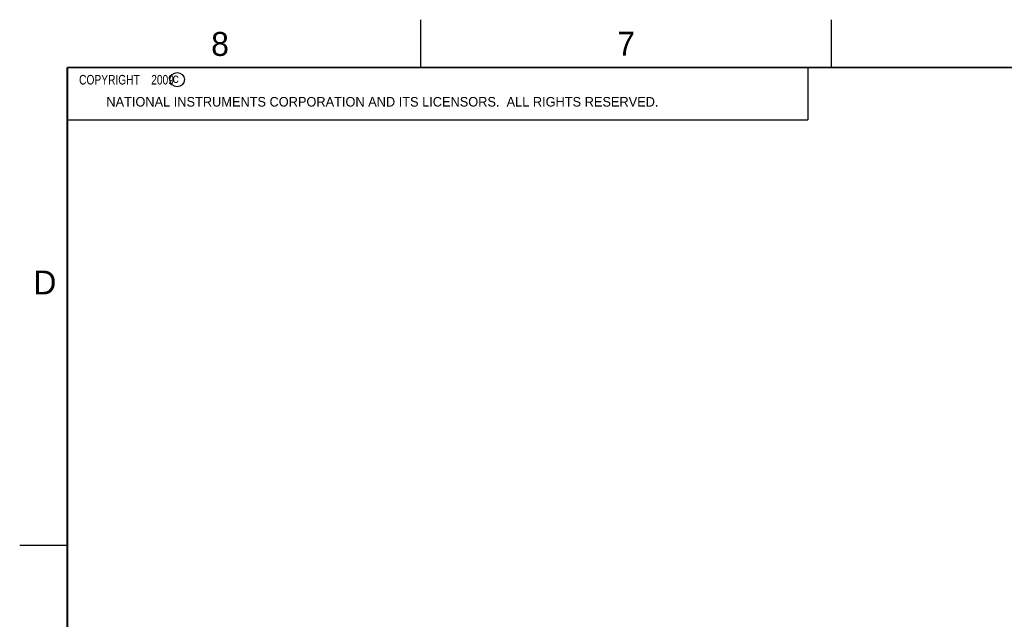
# Model space of a CAD drawing. Header units: inches. Extents: x 0 to 34, y 0 to 22.
# Tile 24 of 41: x 0 to 10.3, y 15.7 to 22. Entities that reach past the tile are written whole.
import ezdxf

# ---------------------------------------------------------------- set-up
doc = ezdxf.new("R2010")
doc.units = ezdxf.units.IN
doc.header["$LTSCALE"] = 1.87
doc.header["$MEASUREMENT"] = 0
doc.layers.get('0').update_dxf_attribs({"linetype": 'CONTINUOUS'})
doc.styles.get("Standard").update_dxf_attribs({"font": 'txt', "width": 0.8})

msp = doc.modelspace()

# ---------------------------------------------------------------- linework, layer by layer
at = {"color": 2, "linetype": 'CONTINUOUS'}
for p, q in [((4.2, 21.5), (4.2, 22)), ((8.5, 21.5), (8.5, 22)), ((0.5, 21.5), (8.25, 21.5)), ((0.5, 21.5), (0.5, 20.9531)), ((8.25, 21.5), (8.25, 20.9531)), ((0.5, 20.9531), (8.25, 20.9531)), ((0, 16.5), (0.5, 16.5))]:
    msp.add_line(p, q, dxfattribs=at)
at = {"color": 7, "linetype": 'CONTINUOUS', "const_width": 0.02}
for points in [[(0.5, 21.5), (0.5, 0.5)], [(33.5, 21.5), (0.5, 21.5)]]:
    msp.add_lwpolyline(points, dxfattribs=at)
at = {"color": 2, "linetype": 'CONTINUOUS'}
msp.add_circle((1.6484, 21.3727), 0.0754, dxfattribs=at)

# ---------------------------------------------------------------- texts
for s, height, p in [('8', 0.25, (2.0046, 21.6213)), ('7', 0.25, (6.2556, 21.6243)), ('c', 0.1, (1.599, 21.3388)), ('NATIONAL INSTRUMENTS CORPORATION AND ITS LICENSORS.  ALL RIGHTS RESERVED.', 0.1, (0.9071, 21.0911)), ('D', 0.25, (0.1424, 19.125))]:
    msp.add_text(s, height=height, dxfattribs=at).set_placement(p)
at = {"color": 2, "linetype": 'CONTINUOUS', "insert": (0.5625, 21.4219), "char_height": 0.1, "width": 1.52, "attachment_point": 1}
msp.add_mtext('  COPYRIGHT    2009', dxfattribs=at)

doc.saveas('drawing.dxf')
